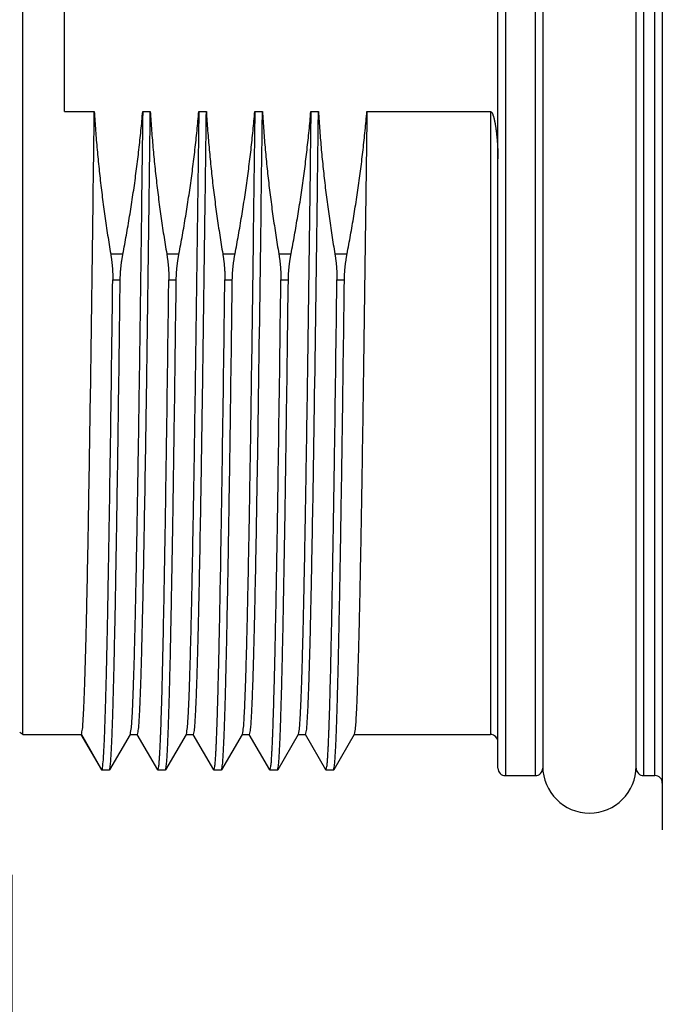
# Model space of a CAD drawing. Header units: millimetres. Extents: x 0 to 1735, y 0 to 1188.
# Tile 94 of 139: x 450 to 467, y 617 to 643. Entities that reach past the tile are written whole.
import ezdxf

# ---------------------------------------------------------------- set-up
doc = ezdxf.new("R2010")
doc.units = ezdxf.units.MM
doc.header["$LTSCALE"] = 0.727559
doc.layers.add('NoLayerName_001', color=7, linetype='Continuous')
doc.layers.add('NoLayerName_004', color=7, linetype='Continuous')
doc.styles.get("Standard").update_dxf_attribs({"font": 'txt', "bigfont": 'extfont2'})
doc.dimstyles.get("Standard").update_dxf_attribs({"dimtxt": 2.5, "dimasz": 2.5, "dimexe": 1, "dimexo": 1, "dimtad": 1, "dimdec": 3, "dimzin": 0, "dimdsep": 46, "dimtxsty": 'Standard', "dimcen": 2.5, "dimadec": 3, "dimazin": 0, "dimtfac": 0.75, "dimtdec": 3, "dimtmove": 0, "dimatfit": 3, "dimfxl": 1, "dimarcsym": 0})

# ---------------------------------------------------------------- blocks, each defined once
blk = doc.blocks.new('_OPEN30')
at = {"color": 0, "linetype": 'ByBlock', "lineweight": -2}
for p, q in [((-1, 0.267949), (0, 0)), ((0, 0), (-1, -0.267949)), ((0, 0), (-1, 0))]:
    blk.add_line(p, q, dxfattribs=at)
blk = doc.blocks.new('*D147')
at = {"layer": 'Defpoints', "color": 0}
for p in [(541, 625.088), (450, 624.2), (541, 550)]:
    blk.add_point(p, dxfattribs=at)
at = {"layer": 'NoLayerName_001', "color": 0, "linetype": 'Continuous', "lineweight": 13}
for p, q in [((541, 621.088), (541, 546)), ((450, 620.2), (450, 546)), ((458, 550), (533, 550))]:
    blk.add_line(p, q, dxfattribs=at)
at = {"layer": 'NoLayerName_001', "color": 0, "lineweight": 13, "xscale": 8, "yscale": 8, "zscale": 8, "rotation": 180}
blk.add_blockref('_OPEN30', (450, 550), dxfattribs=at)
at = {"layer": 'NoLayerName_001', "color": 0, "lineweight": 13, "xscale": 8, "yscale": 8, "zscale": 8}
blk.add_blockref('_OPEN30', (541, 550), dxfattribs=at)
at = {"layer": 'NoLayerName_001', "color": 0, "lineweight": 13, "insert": (495.5, 560.534), "char_height": 12.8, "attachment_point": 5}
blk.add_mtext('\\W0.8594;91', dxfattribs=at)

msp = doc.modelspace()

# ---------------------------------------------------------------- linework, layer by layer
at = {"layer": 'NoLayerName_001', "color": 6, "linetype": 'Continuous', "lineweight": 25}
msp.add_arc((465.45, 623.1), 1.25, 180, 0, dxfattribs=at)
at = {"layer": 'NoLayerName_004', "color": 6, "linetype": 'Continuous', "lineweight": 25}
for p, q in [((467.4, 664.6), (467.4, 621.4)), ((463, 623.05), (463, 662.95)), ((463.2, 663.15), (463.2, 622.85)), ((464, 663.15), (464, 622.85)), ((464.2, 662.95), (464.2, 623.05)), ((466.7, 623.05), (466.7, 662.95)), ((466.9, 663.15), (466.9, 622.85)), ((467.2, 622.85), (467.2, 663.15)), ((450.28660254, 623.95), (450.28660254, 662.05)), ((451.4, 640.61410394), (451.4, 645.38589606)), ((451.4, 640.61410394), (452.19653874, 640.61410394)), ((453.49350425, 640.61410394), (453.69653874, 640.61410394)), ((454.99350425, 640.61410394), (455.19653874, 640.61410394)), ((456.49350425, 640.61410394), (456.69653874, 640.61410394)), ((457.99350425, 640.61410394), (458.19653874, 640.61410394)), ((459.49350425, 640.61410394), (462.8, 640.61410394)), ((462.8, 640.61410394), (462.8, 623.95)), ((452.63568819, 636.80403357), (452.96305648, 636.80403357)), ((454.13568819, 636.80403357), (454.46305648, 636.80403357)), ((455.63568819, 636.80403357), (455.96305648, 636.80403357)), ((457.13568819, 636.80403357), (457.46305648, 636.80403357)), ((458.63568819, 636.80403357), (458.96305648, 636.80403357)), ((452.69110746, 636.11559286), (452.89110746, 636.11559286)), ((454.19110746, 636.11559286), (454.39110746, 636.11559286)), ((455.69110746, 636.11559286), (455.89110746, 636.11559286)), ((457.19110746, 636.11559286), (457.39110746, 636.11559286)), ((458.69110746, 636.11559286), (458.89110746, 636.11559286)), ((450.28660254, 623.95), (450.2, 624)), ((450.28660254, 623.95), (451.85151724, 623.95)), ((452.39506495, 623.00427312), (451.84633617, 623.95448607)), ((451.85151724, 623.95), (452.4, 623)), ((453.15366383, 623.95448607), (452.60493505, 623.00427312)), ((453.14848276, 623.95), (453.35151724, 623.95)), ((453.89506495, 623.00427312), (453.34633617, 623.95448607)), ((454.65366383, 623.95448607), (454.10493505, 623.00427312)), ((454.64848276, 623.95), (454.85151724, 623.95)), ((455.39506495, 623.00427312), (454.84633617, 623.95448607)), ((456.15366383, 623.95448607), (455.60493505, 623.00427312)), ((456.14848276, 623.95), (456.35151724, 623.95)), ((456.89506495, 623.00427312), (456.34633617, 623.95448607)), ((457.65366383, 623.95448607), (457.10493505, 623.00427312)), ((457.64848276, 623.95), (457.85151724, 623.95)), ((458.39506495, 623.00427312), (457.84633617, 623.95448607)), ((459.15366383, 623.95448607), (458.60493505, 623.00427312)), ((459.14848276, 623.95), (462.8, 623.95)), ((452.6, 623), (452.4, 623)), ((452.6, 623), (452.60493505, 623.00427312)), ((453.89506495, 623.00427312), (453.9, 623)), ((454.1, 623), (453.9, 623)), ((454.1, 623), (454.10493505, 623.00427312)), ((455.39506495, 623.00427312), (455.4, 623)), ((455.6, 623), (455.4, 623)), ((455.6, 623), (455.60493505, 623.00427312)), ((456.89506495, 623.00427312), (456.9, 623)), ((457.1, 623), (456.9, 623)), ((457.1, 623), (457.10493505, 623.00427312)), ((458.39506495, 623.00427312), (458.4, 623)), ((458.6, 623), (458.4, 623)), ((458.6, 623), (458.60493505, 623.00427312)), ((463.2, 622.85), (464, 622.85)), ((466.9, 622.85), (467.2, 622.85))]:
    msp.add_line(p, q, dxfattribs=at)
for centre, start, end in [((462.8, 623.75), 0, 90), ((463.2, 623.05), 180, 270), ((464, 623.05), 270, 0), ((466.9, 623.05), 180, 270), ((467.2, 622.65), 0.000000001, 90)]:
    msp.add_arc(centre, 0.2, start, end, dxfattribs=at)
for points, knots in [([(451.85151724, 623.95), (451.86139893, 623.99889507), (451.8863937, 624.09658793), (451.89308965, 624.24790838), (451.90398772, 624.39897648), (451.91169106, 624.55039254), (451.91894078, 624.70178185), (451.92540575, 624.85321841), (451.93139607, 625.00467174), (451.93697564, 625.15614138), (451.94399779, 625.35811508), (451.95208659, 625.61060621), (451.96096163, 625.91362081), (451.97062903, 626.26715697), (451.9821031, 626.72172822), (451.99611064, 627.32785427), (452.01313016, 628.13605882), (452.03437356, 629.24738335), (452.06307729, 630.91442734), (452.11033574, 633.9960271), (452.15490632, 637.33031169), (452.18686885, 639.85630644), (452.19653874, 640.61410394)], [0, 0, 0, 0, 0.1496508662, 0.301269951, 0.4528320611, 0.6044125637, 0.7559798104, 0.9075525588, 1.0591254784, 1.2106970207, 1.3622685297, 1.6654125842, 1.9685574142, 2.2717014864, 2.7264169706, 3.3327043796, 4.090563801, 5.1515666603, 6.6672850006, 9.0924342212, 14.397448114, 16.6710257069, 16.6710257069, 16.6710257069, 16.6710257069]), ([(452.19653874, 640.61410394), (452.20196038, 640.52904135), (452.21232785, 640.35887228), (452.23074007, 640.10379), (452.25083793, 639.84880429), (452.27290975, 639.59395171), (452.29685121, 639.3392443), (452.32266322, 639.08470067), (452.35031854, 638.83033766), (452.37979734, 638.57617259), (452.41107823, 638.3222227), (452.44413865, 638.06850499), (452.47896232, 637.81503753), (452.51550901, 637.5618344), (452.55382796, 637.30892454), (452.59363462, 637.05628142), (452.62180762, 636.88813327), (452.63568819, 636.80403357)], [0, 0, 0, 0, 0.2557055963, 0.5114485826, 0.7672250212, 1.0230305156, 1.2788602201, 1.5347088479, 1.7905706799, 2.0464395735, 2.3023089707, 2.5581719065, 2.8140210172, 3.0698485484, 3.3256463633, 3.5814059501, 3.8371184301, 3.8371184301, 3.8371184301, 3.8371184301]), ([(452.96305648, 636.80403357), (452.97884904, 636.88805561), (453.01083141, 637.05604124), (453.05644161, 637.30847962), (453.10061497, 637.56120906), (453.14307419, 637.81426196), (453.18386333, 638.06760998), (453.22294031, 638.32124104), (453.2602861, 638.5751387), (453.29587565, 638.82928771), (453.329685, 639.08367251), (453.36169176, 639.33827747), (453.39186621, 639.59308759), (453.42020639, 639.84808545), (453.4466066, 640.10326267), (453.47134832, 640.3585771), (453.48596271, 640.52894641), (453.49350425, 640.61410394)], [0, 0, 0, 0, 0.2564799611, 0.5130055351, 0.7695679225, 1.026158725, 1.2827699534, 1.5393940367, 1.7960238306, 2.0526526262, 2.309274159, 2.5658826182, 2.8224726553, 3.079039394, 3.335578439, 3.5920858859, 3.8485583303, 3.8485583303, 3.8485583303, 3.8485583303]), ([(453.49350425, 640.61410394), (453.46232785, 638.26873171), (453.4230121, 635.05922861), (453.36614705, 631.29438326), (453.33598955, 629.50458877), (453.31397592, 628.33200492), (453.29742736, 627.52973996), (453.28359275, 626.91263657), (453.27156987, 626.41897595), (453.26003667, 625.98704964), (453.25108304, 625.67855083), (453.24331382, 625.43176923), (453.2371483, 625.24669129), (453.2305643, 625.06162828), (453.22341557, 624.87658714), (453.21539803, 624.69159078), (453.20684596, 624.50658738), (453.1952442, 624.32182221), (453.1864922, 624.13667514), (453.16313926, 624.01533464), (453.15366383, 623.95450065)], [0, 0, 0, 0, 7.0367382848, 9.6292210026, 11.2958169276, 12.4068811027, 13.1475902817, 13.7031224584, 14.2586556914, 14.6290097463, 14.9993624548, 15.1845404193, 15.3697211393, 15.5549034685, 15.7400817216, 15.925251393, 16.1104330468, 16.2956054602, 16.4808661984, 16.6655687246, 16.6655687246, 16.6655687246, 16.6655687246]), ([(453.35151724, 623.95), (453.36139982, 623.99889393), (453.38639884, 624.09658511), (453.39308718, 624.24790541), (453.40398581, 624.39897338), (453.41168933, 624.55038949), (453.4189398, 624.70177878), (453.4254054, 624.85321535), (453.43139616, 625.00466869), (453.43697595, 625.15613835), (453.44399825, 625.35811209), (453.45208698, 625.61060327), (453.46096181, 625.91361793), (453.47062895, 626.26715417), (453.48210276, 626.72172551), (453.4961105, 627.32785168), (453.51313022, 628.13605639), (453.53437344, 629.24738114), (453.5630773, 630.91442545), (453.61033569, 633.99602581), (453.65490631, 637.33031105), (453.68686884, 639.85630629), (453.69653874, 640.61410394)], [0, 0, 0, 0, 0.1496480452, 0.3012670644, 0.4528292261, 0.6044097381, 0.7559770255, 0.9075498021, 1.0591227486, 1.2106943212, 1.3622658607, 1.6654099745, 1.9685548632, 2.2716989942, 2.7264145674, 3.3327020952, 4.0905616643, 5.1515647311, 6.6672833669, 9.0924330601, 14.3974479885, 16.6710260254, 16.6710260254, 16.6710260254, 16.6710260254]), ([(453.69653874, 640.61410394), (453.70196038, 640.52904135), (453.71232785, 640.35887228), (453.73074007, 640.10379), (453.75083793, 639.84880429), (453.77290975, 639.59395171), (453.79685121, 639.3392443), (453.82266322, 639.08470067), (453.85031854, 638.83033766), (453.87979734, 638.57617259), (453.91107823, 638.3222227), (453.94413865, 638.06850499), (453.97896232, 637.81503753), (454.01550901, 637.5618344), (454.05382796, 637.30892454), (454.09363462, 637.05628142), (454.12180762, 636.88813327), (454.13568819, 636.80403357)], [0, 0, 0, 0, 0.2557055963, 0.5114485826, 0.7672250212, 1.0230305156, 1.2788602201, 1.5347088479, 1.7905706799, 2.0464395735, 2.3023089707, 2.5581719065, 2.8140210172, 3.0698485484, 3.3256463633, 3.5814059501, 3.8371184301, 3.8371184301, 3.8371184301, 3.8371184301]), ([(454.46305648, 636.80403357), (454.47884904, 636.88805561), (454.51083141, 637.05604124), (454.55644161, 637.30847962), (454.60061497, 637.56120906), (454.64307419, 637.81426196), (454.68386333, 638.06760998), (454.72294031, 638.32124104), (454.7602861, 638.5751387), (454.79587565, 638.82928771), (454.829685, 639.08367251), (454.86169176, 639.33827747), (454.89186621, 639.59308759), (454.92020639, 639.84808545), (454.9466066, 640.10326267), (454.97134832, 640.3585771), (454.98596271, 640.52894641), (454.99350425, 640.61410394)], [0, 0, 0, 0, 0.2564799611, 0.5130055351, 0.7695679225, 1.026158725, 1.2827699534, 1.5393940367, 1.7960238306, 2.0526526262, 2.309274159, 2.5658826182, 2.8224726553, 3.079039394, 3.335578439, 3.5920858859, 3.8485583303, 3.8485583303, 3.8485583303, 3.8485583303]), ([(454.99350425, 640.61410394), (454.96232784, 638.26873056), (454.92301208, 635.05922588), (454.866147, 631.29437867), (454.83598941, 629.5045833), (454.81397587, 628.33199887), (454.79742718, 627.52973352), (454.78359238, 626.91262983), (454.77156958, 626.41896896), (454.76003662, 625.98704244), (454.75108328, 625.67854347), (454.74331414, 625.43176174), (454.73714852, 625.24668371), (454.7305643, 625.06162061), (454.72341516, 624.87657939), (454.71539675, 624.69158299), (454.70684399, 624.50657952), (454.69524101, 624.32181428), (454.68649474, 624.13666694), (454.6631396, 624.01532693), (454.65366385, 623.95449331)], [0, 0, 0, 0, 7.0367417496, 9.6292257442, 11.2958224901, 12.4068872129, 13.1475967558, 13.7031292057, 14.258662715, 14.6290169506, 14.9993698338, 15.1845478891, 15.3697287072, 15.5549111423, 15.7400894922, 15.9252592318, 16.1104409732, 16.2956135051, 16.4808745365, 16.6655760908, 16.6655760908, 16.6655760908, 16.6655760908]), ([(454.85151725, 623.95), (454.86139982, 623.99889392), (454.88639883, 624.09658509), (454.89308719, 624.24790538), (454.90398582, 624.39897335), (454.91168933, 624.55038946), (454.91893979, 624.70177875), (454.9254054, 624.85321532), (454.93139616, 625.00466866), (454.93697595, 625.15613832), (454.94399825, 625.35811206), (454.95208698, 625.61060324), (454.96096181, 625.91361791), (454.97062894, 626.26715415), (454.98210277, 626.72172549), (454.9961105, 627.32785165), (455.01313022, 628.13605636), (455.03437344, 629.24738111), (455.0630773, 630.91442543), (455.11033569, 633.9960258), (455.15490631, 637.33031104), (455.18686884, 639.85630629), (455.19653874, 640.61410394)], [0, 0, 0, 0, 0.1496480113, 0.3012670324, 0.452829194, 0.6044097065, 0.7559769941, 0.9075497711, 1.0591227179, 1.210694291, 1.3622658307, 1.6654099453, 1.9685548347, 2.2716989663, 2.7264145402, 3.3327020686, 4.0905616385, 5.1515647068, 6.6672833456, 9.0924330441, 14.3974479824, 16.6710260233, 16.6710260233, 16.6710260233, 16.6710260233]), ([(455.19653874, 640.61410394), (455.20196038, 640.52904135), (455.21232785, 640.35887228), (455.23074007, 640.10379), (455.25083793, 639.84880429), (455.27290975, 639.59395171), (455.29685121, 639.3392443), (455.32266322, 639.08470067), (455.35031854, 638.83033766), (455.37979734, 638.57617259), (455.41107823, 638.3222227), (455.44413865, 638.06850499), (455.47896232, 637.81503753), (455.51550901, 637.5618344), (455.55382796, 637.30892454), (455.59363462, 637.05628142), (455.62180762, 636.88813327), (455.63568819, 636.80403357)], [0, 0, 0, 0, 0.2557055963, 0.5114485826, 0.7672250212, 1.0230305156, 1.2788602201, 1.5347088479, 1.7905706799, 2.0464395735, 2.3023089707, 2.5581719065, 2.8140210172, 3.0698485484, 3.3256463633, 3.5814059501, 3.8371184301, 3.8371184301, 3.8371184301, 3.8371184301]), ([(455.96305648, 636.80403357), (455.97884904, 636.88805561), (456.01083141, 637.05604124), (456.05644161, 637.30847962), (456.10061497, 637.56120906), (456.14307419, 637.81426196), (456.18386333, 638.06760998), (456.22294031, 638.32124104), (456.2602861, 638.5751387), (456.29587565, 638.82928771), (456.329685, 639.08367251), (456.36169176, 639.33827747), (456.39186621, 639.59308759), (456.42020639, 639.84808545), (456.4466066, 640.10326267), (456.47134832, 640.3585771), (456.48596271, 640.52894641), (456.49350425, 640.61410394)], [0, 0, 0, 0, 0.2564799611, 0.5130055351, 0.7695679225, 1.026158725, 1.2827699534, 1.5393940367, 1.7960238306, 2.0526526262, 2.309274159, 2.5658826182, 2.8224726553, 3.079039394, 3.335578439, 3.5920858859, 3.8485583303, 3.8485583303, 3.8485583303, 3.8485583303]), ([(456.49350425, 640.61410394), (456.46232784, 638.26873054), (456.42301208, 635.05922584), (456.366147, 631.29437861), (456.33598941, 629.50458324), (456.31397587, 628.3319988), (456.29742718, 627.52973344), (456.28359238, 626.91262974), (456.27156957, 626.41896887), (456.26003662, 625.98704235), (456.25108328, 625.67854337), (456.24331414, 625.43176165), (456.23714852, 625.24668361), (456.23056429, 625.06162051), (456.22341515, 624.87657929), (456.21539674, 624.69158289), (456.20684399, 624.50657941), (456.19524101, 624.32181418), (456.18649473, 624.13666684), (456.16313959, 624.01532682), (456.15366385, 623.95449321)], [0, 0, 0, 0, 7.0367417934, 9.6292258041, 11.2958225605, 12.4068872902, 13.1475968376, 13.703129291, 14.2586628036, 14.6290170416, 14.9993699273, 15.1845479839, 15.3697288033, 15.5549112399, 15.7400895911, 15.9252593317, 16.1104410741, 16.2956136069, 16.4808746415, 16.6655761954, 16.6655761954, 16.6655761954, 16.6655761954]), ([(456.35151724, 623.95), (456.36139982, 623.99889393), (456.38639884, 624.09658511), (456.39308718, 624.24790541), (456.40398581, 624.39897338), (456.41168933, 624.55038949), (456.4189398, 624.70177878), (456.4254054, 624.85321535), (456.43139616, 625.00466869), (456.43697595, 625.15613835), (456.44399825, 625.35811209), (456.45208698, 625.61060327), (456.46096181, 625.91361793), (456.47062895, 626.26715417), (456.48210276, 626.72172551), (456.4961105, 627.32785168), (456.51313022, 628.13605639), (456.53437344, 629.24738114), (456.5630773, 630.91442545), (456.61033569, 633.99602581), (456.65490631, 637.33031105), (456.68686884, 639.85630629), (456.69653874, 640.61410394)], [0, 0, 0, 0, 0.1496480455, 0.3012670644, 0.4528292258, 0.6044097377, 0.7559770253, 0.9075498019, 1.0591227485, 1.2106943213, 1.3622658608, 1.6654099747, 1.9685548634, 2.2716989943, 2.7264145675, 3.3327020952, 4.0905616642, 5.1515647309, 6.6672833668, 9.0924330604, 14.3974479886, 16.6710260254, 16.6710260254, 16.6710260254, 16.6710260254]), ([(456.69653874, 640.61410394), (456.70196038, 640.52904135), (456.71232785, 640.35887228), (456.73074007, 640.10379), (456.75083793, 639.84880429), (456.77290975, 639.59395171), (456.79685121, 639.3392443), (456.82266322, 639.08470067), (456.85031854, 638.83033766), (456.87979734, 638.57617259), (456.91107823, 638.3222227), (456.94413865, 638.06850499), (456.97896232, 637.81503753), (457.01550901, 637.5618344), (457.05382796, 637.30892454), (457.09363462, 637.05628142), (457.12180762, 636.88813327), (457.13568819, 636.80403357)], [0, 0, 0, 0, 0.2557055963, 0.5114485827, 0.7672250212, 1.0230305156, 1.2788602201, 1.5347088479, 1.7905706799, 2.0464395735, 2.3023089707, 2.5581719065, 2.8140210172, 3.0698485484, 3.3256463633, 3.5814059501, 3.8371184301, 3.8371184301, 3.8371184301, 3.8371184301]), ([(457.46305648, 636.80403357), (457.47884904, 636.88805561), (457.51083141, 637.05604124), (457.55644161, 637.30847962), (457.60061497, 637.56120906), (457.64307419, 637.81426196), (457.68386333, 638.06760998), (457.72294031, 638.32124104), (457.7602861, 638.5751387), (457.79587565, 638.82928771), (457.829685, 639.08367251), (457.86169176, 639.33827747), (457.89186621, 639.59308759), (457.92020639, 639.84808545), (457.9466066, 640.10326267), (457.97134832, 640.3585771), (457.98596271, 640.52894641), (457.99350425, 640.61410394)], [0, 0, 0, 0, 0.2564799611, 0.5130055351, 0.7695679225, 1.026158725, 1.2827699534, 1.5393940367, 1.7960238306, 2.0526526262, 2.309274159, 2.5658826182, 2.8224726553, 3.079039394, 3.335578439, 3.5920858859, 3.8485583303, 3.8485583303, 3.8485583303, 3.8485583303]), ([(457.99350425, 640.61410394), (457.96232784, 638.26873056), (457.92301208, 635.05922588), (457.866147, 631.29437867), (457.83598941, 629.5045833), (457.81397587, 628.33199887), (457.79742718, 627.52973352), (457.78359238, 626.91262983), (457.77156958, 626.41896896), (457.76003662, 625.98704244), (457.75108328, 625.67854347), (457.74331414, 625.43176174), (457.73714852, 625.24668371), (457.7305643, 625.06162061), (457.72341516, 624.87657939), (457.71539675, 624.69158298), (457.70684399, 624.50657952), (457.69524101, 624.32181428), (457.68649474, 624.13666694), (457.6631396, 624.01532693), (457.65366385, 623.95449331)], [0, 0, 0, 0, 7.036741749, 9.6292257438, 11.29582249, 12.4068872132, 13.1475967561, 13.7031292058, 14.2586627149, 14.6290169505, 14.9993698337, 15.184547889, 15.3697287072, 15.5549111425, 15.7400894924, 15.9252592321, 16.1104409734, 16.2956135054, 16.4808745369, 16.665576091, 16.665576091, 16.665576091, 16.665576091]), ([(457.85151724, 623.95), (457.86139982, 623.99889393), (457.88639884, 624.09658511), (457.89308718, 624.24790541), (457.90398581, 624.39897338), (457.91168933, 624.55038949), (457.9189398, 624.70177878), (457.9254054, 624.85321535), (457.93139616, 625.00466869), (457.93697595, 625.15613835), (457.94399825, 625.35811209), (457.95208698, 625.61060327), (457.96096181, 625.91361793), (457.97062895, 626.26715417), (457.98210276, 626.72172551), (457.9961105, 627.32785168), (458.01313022, 628.13605639), (458.03437344, 629.24738114), (458.0630773, 630.91442545), (458.11033569, 633.99602581), (458.15490631, 637.33031105), (458.18686884, 639.85630629), (458.19653874, 640.61410394)], [0, 0, 0, 0, 0.1496480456, 0.3012670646, 0.452829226, 0.6044097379, 0.7559770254, 0.9075498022, 1.0591227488, 1.2106943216, 1.3622658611, 1.6654099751, 1.9685548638, 2.2716989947, 2.7264145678, 3.3327020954, 4.0905616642, 5.1515647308, 6.6672833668, 9.0924330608, 14.3974479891, 16.6710260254, 16.6710260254, 16.6710260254, 16.6710260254]), ([(458.19653874, 640.61410394), (458.20196038, 640.52904135), (458.21232785, 640.35887228), (458.23074007, 640.10379), (458.25083793, 639.84880429), (458.27290975, 639.59395171), (458.29685121, 639.3392443), (458.32266322, 639.08470067), (458.35031854, 638.83033766), (458.37979734, 638.57617259), (458.41107823, 638.3222227), (458.44413865, 638.06850499), (458.47896232, 637.81503753), (458.51550901, 637.5618344), (458.55382796, 637.30892454), (458.59363462, 637.05628142), (458.62180762, 636.88813327), (458.63568819, 636.80403357)], [0, 0, 0, 0, 0.2557055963, 0.5114485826, 0.7672250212, 1.0230305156, 1.2788602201, 1.5347088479, 1.7905706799, 2.0464395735, 2.3023089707, 2.5581719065, 2.8140210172, 3.0698485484, 3.3256463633, 3.5814059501, 3.8371184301, 3.8371184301, 3.8371184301, 3.8371184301]), ([(458.96305648, 636.80403357), (458.97884904, 636.88805561), (459.01083141, 637.05604124), (459.05644161, 637.30847962), (459.10061497, 637.56120906), (459.14307419, 637.81426196), (459.18386333, 638.06760998), (459.22294031, 638.32124104), (459.2602861, 638.5751387), (459.29587565, 638.82928771), (459.329685, 639.08367251), (459.36169176, 639.33827747), (459.39186621, 639.59308759), (459.42020639, 639.84808545), (459.4466066, 640.10326267), (459.47134832, 640.3585771), (459.48596271, 640.52894641), (459.49350425, 640.61410394)], [0, 0, 0, 0, 0.2564799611, 0.5130055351, 0.7695679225, 1.026158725, 1.2827699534, 1.5393940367, 1.7960238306, 2.0526526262, 2.309274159, 2.5658826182, 2.8224726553, 3.079039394, 3.335578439, 3.5920858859, 3.8485583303, 3.8485583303, 3.8485583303, 3.8485583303]), ([(459.49350425, 640.61410394), (459.46232784, 638.26873056), (459.42301208, 635.05922588), (459.366147, 631.29437867), (459.33598941, 629.5045833), (459.31397587, 628.33199887), (459.29742718, 627.52973352), (459.28359238, 626.91262983), (459.27156958, 626.41896896), (459.26003662, 625.98704244), (459.25108328, 625.67854347), (459.24331414, 625.43176174), (459.23714852, 625.24668371), (459.2305643, 625.06162061), (459.22341516, 624.87657939), (459.21539675, 624.69158298), (459.20684399, 624.50657952), (459.19524101, 624.32181428), (459.18649474, 624.13666694), (459.1631396, 624.01532693), (459.15366385, 623.95449331)], [0, 0, 0, 0, 7.0367417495, 9.6292257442, 11.29582249, 12.4068872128, 13.1475967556, 13.7031292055, 14.258662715, 14.6290169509, 14.9993698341, 15.1845478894, 15.3697287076, 15.5549111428, 15.7400894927, 15.9252592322, 16.1104409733, 16.2956135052, 16.4808745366, 16.6655760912, 16.6655760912, 16.6655760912, 16.6655760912]), ([(462.8, 640.61410394), (462.80663357, 640.61145516), (462.82188083, 640.60817959), (462.83569771, 640.58939112), (462.84728898, 640.57077464), (462.8561218, 640.5508912), (462.86426988, 640.53090039), (462.87165807, 640.5103972), (462.87843918, 640.4896145), (462.88467729, 640.46867307), (462.89044689, 640.44765675), (462.89581084, 640.42658184), (462.90084557, 640.40544222), (462.90563019, 640.38423871), (462.91019394, 640.36297236), (462.91455099, 640.34165221), (462.9187181, 640.3202907), (462.92271143, 640.29889735), (462.92653961, 640.27747696), (462.93021189, 640.25603179), (462.93373762, 640.23456366), (462.93712612, 640.21307433), (462.94038677, 640.19156562), (462.94352873, 640.17003928), (462.94656202, 640.14849719), (462.94949245, 640.12694059), (462.95232205, 640.10537022), (462.95505369, 640.08378692), (462.95769, 640.06219152), (462.96023367, 640.04058483), (462.96268738, 640.01896768), (462.96505382, 639.99734088), (462.96733567, 639.97570516), (462.96953414, 639.954061), (462.97165049, 639.93240881), (462.97368603, 639.91074902), (462.97564179, 639.889082), (462.97751986, 639.86740822), (462.97931833, 639.84572786), (462.98105033, 639.82404217), (462.98213186, 639.80957946), (462.98268177, 639.80234883)], [0, 0, 0, 0, 0.02142853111, 0.04461194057, 0.06653414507, 0.08792788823, 0.10955004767, 0.13136873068, 0.15326986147, 0.17513186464, 0.19691310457, 0.21864773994, 0.24036895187, 0.26210389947, 0.28385636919, 0.30561938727, 0.32738538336, 0.34914807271, 0.37090729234, 0.39266413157, 0.41441947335, 0.43617400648, 0.45792823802, 0.47968250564, 0.50143699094, 0.52319176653, 0.54494686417, 0.56670227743, 0.5884579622, 0.61021383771, 0.63196978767, 0.65372566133, 0.67548132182, 0.69723678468, 0.71899209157, 0.74074726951, 0.76250233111, 0.78425727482, 0.80601208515, 0.82776673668, 0.84952127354, 0.84952127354, 0.84952127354, 0.84952127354]), ([(462.98268177, 639.80234883), (462.98320677, 639.79511635), (462.98427495, 639.78065264), (462.98576821, 639.75894919), (462.98719672, 639.73724118), (462.98854906, 639.71552794), (462.98982872, 639.69380986), (462.99103521, 639.67208706), (462.99216907, 639.65035979), (462.99322954, 639.62862831), (462.99421593, 639.60689297), (462.99512751, 639.5851541), (462.99596357, 639.56341205), (462.9967234, 639.54166717), (462.99740628, 639.51991981), (462.99801152, 639.4981703), (462.99853837, 639.476419), (462.99898619, 639.45466626), (462.99935402, 639.43291241), (462.99964209, 639.41115781), (462.99984616, 639.38940279), (462.99997864, 639.36764773), (462.99998615, 639.3531443), (463, 639.34589272)], [0, 0, 0, 0, 0.02175453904, 0.04350919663, 0.06526408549, 0.08701931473, 0.10877498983, 0.13053121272, 0.1522880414, 0.17404537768, 0.19580309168, 0.21756106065, 0.239319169, 0.26107730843, 0.282835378, 0.3045932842, 0.32635094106, 0.34810827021, 0.36986520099, 0.39162167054, 0.41337762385, 0.43513301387, 0.45688780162, 0.45688780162, 0.45688780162, 0.45688780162]), ([(452.63568819, 636.80403357), (452.63755432, 636.79266659), (452.64135588, 636.76994403), (452.64664232, 636.73579246), (452.65167937, 636.70160192), (452.656422, 636.66736507), (452.66088184, 636.63308413), (452.6650554, 636.59875988), (452.66893976, 636.56439471), (452.6725304, 636.52999201), (452.67582315, 636.49555554), (452.67881374, 636.46108903), (452.68149793, 636.42659622), (452.68387145, 636.39208084), (452.68593008, 636.35754665), (452.68766948, 636.32299737), (452.68908569, 636.28843675), (452.69017339, 636.25386853), (452.69093229, 636.21929641), (452.69134342, 636.18472428), (452.69145737, 636.15015536), (452.69119598, 636.1271131), (452.69110746, 636.11559286)], [0, 0, 0, 0, 0.03455743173, 0.06911428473, 0.10367284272, 0.13823539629, 0.17280424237, 0.20738117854, 0.2419653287, 0.27655500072, 0.31114859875, 0.34574462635, 0.38034168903, 0.41493849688, 0.44953386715, 0.48412672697, 0.51871611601, 0.55330118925, 0.58788121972, 0.62245560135, 0.65702385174, 0.69158561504, 0.69158561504, 0.69158561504, 0.69158561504]), ([(452.89110746, 636.11559286), (452.89131247, 636.12713583), (452.89163802, 636.1502237), (452.8926333, 636.18484575), (452.89392262, 636.21945938), (452.89555393, 636.25406202), (452.89750515, 636.28865218), (452.89977344, 636.32322768), (452.90235491, 636.35778576), (452.90524667, 636.39232334), (452.90844552, 636.42683731), (452.91194838, 636.46132454), (452.91575211, 636.4957819), (452.91985361, 636.53020629), (452.92424973, 636.56459456), (452.92893742, 636.5989436), (452.93391334, 636.63325031), (452.9391752, 636.66751143), (452.94471679, 636.70172441), (452.95054652, 636.73588396), (452.95661828, 636.76999506), (452.96093283, 636.79268415), (452.96305648, 636.80403357)], [0, 0, 0, 0, 0.03463439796, 0.06926927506, 0.10390613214, 0.13854626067, 0.17319074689, 0.20784018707, 0.24249426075, 0.27715243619, 0.31181410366, 0.34647857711, 0.38114509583, 0.41581282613, 0.45048086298, 0.48514823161, 0.51981388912, 0.55447672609, 0.58913556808, 0.62378917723, 0.65843625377, 0.69307543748, 0.69307543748, 0.69307543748, 0.69307543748]), ([(454.13568819, 636.80403357), (454.13755432, 636.79266659), (454.14135588, 636.76994403), (454.14664232, 636.73579246), (454.15167937, 636.70160192), (454.156422, 636.66736507), (454.16088184, 636.63308413), (454.1650554, 636.59875988), (454.16893976, 636.56439471), (454.1725304, 636.52999201), (454.17582315, 636.49555554), (454.17881374, 636.46108903), (454.18149793, 636.42659622), (454.18387145, 636.39208084), (454.18593008, 636.35754665), (454.18766948, 636.32299737), (454.18908569, 636.28843675), (454.19017339, 636.25386853), (454.19093229, 636.21929641), (454.19134342, 636.18472428), (454.19145737, 636.15015536), (454.19119598, 636.1271131), (454.19110746, 636.11559286)], [0, 0, 0, 0, 0.03455743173, 0.06911428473, 0.10367284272, 0.13823539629, 0.17280424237, 0.20738117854, 0.2419653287, 0.27655500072, 0.31114859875, 0.34574462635, 0.38034168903, 0.41493849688, 0.44953386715, 0.48412672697, 0.51871611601, 0.55330118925, 0.58788121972, 0.62245560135, 0.65702385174, 0.69158561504, 0.69158561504, 0.69158561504, 0.69158561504]), ([(454.39110746, 636.11559286), (454.39131247, 636.12713583), (454.39163802, 636.1502237), (454.3926333, 636.18484575), (454.39392262, 636.21945938), (454.39555393, 636.25406202), (454.39750515, 636.28865218), (454.39977344, 636.32322768), (454.40235491, 636.35778576), (454.40524667, 636.39232334), (454.40844552, 636.42683731), (454.41194838, 636.46132454), (454.41575211, 636.4957819), (454.41985361, 636.53020629), (454.42424973, 636.56459456), (454.42893742, 636.5989436), (454.43391334, 636.63325031), (454.4391752, 636.66751143), (454.44471679, 636.70172441), (454.45054652, 636.73588396), (454.45661828, 636.76999506), (454.46093283, 636.79268415), (454.46305648, 636.80403357)], [0, 0, 0, 0, 0.03463439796, 0.06926927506, 0.10390613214, 0.13854626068, 0.17319074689, 0.20784018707, 0.24249426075, 0.27715243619, 0.31181410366, 0.34647857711, 0.38114509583, 0.41581282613, 0.45048086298, 0.48514823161, 0.51981388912, 0.55447672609, 0.58913556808, 0.62378917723, 0.65843625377, 0.69307543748, 0.69307543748, 0.69307543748, 0.69307543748]), ([(455.63568819, 636.80403357), (455.63755432, 636.79266659), (455.64135588, 636.76994403), (455.64664232, 636.73579246), (455.65167937, 636.70160192), (455.656422, 636.66736507), (455.66088184, 636.63308413), (455.6650554, 636.59875988), (455.66893976, 636.56439471), (455.6725304, 636.52999201), (455.67582315, 636.49555554), (455.67881374, 636.46108903), (455.68149793, 636.42659622), (455.68387145, 636.39208084), (455.68593008, 636.35754665), (455.68766948, 636.32299737), (455.68908569, 636.28843675), (455.69017339, 636.25386853), (455.69093229, 636.21929641), (455.69134342, 636.18472428), (455.69145737, 636.15015536), (455.69119598, 636.1271131), (455.69110746, 636.11559286)], [0, 0, 0, 0, 0.03455743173, 0.06911428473, 0.10367284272, 0.13823539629, 0.17280424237, 0.20738117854, 0.2419653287, 0.27655500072, 0.31114859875, 0.34574462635, 0.38034168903, 0.41493849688, 0.44953386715, 0.48412672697, 0.51871611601, 0.55330118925, 0.58788121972, 0.62245560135, 0.65702385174, 0.69158561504, 0.69158561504, 0.69158561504, 0.69158561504]), ([(455.89110746, 636.11559286), (455.89131247, 636.12713583), (455.89163802, 636.1502237), (455.8926333, 636.18484575), (455.89392262, 636.21945938), (455.89555393, 636.25406202), (455.89750515, 636.28865218), (455.89977344, 636.32322768), (455.90235491, 636.35778576), (455.90524667, 636.39232334), (455.90844552, 636.42683731), (455.91194838, 636.46132454), (455.91575211, 636.4957819), (455.91985361, 636.53020629), (455.92424973, 636.56459456), (455.92893742, 636.5989436), (455.93391334, 636.63325031), (455.9391752, 636.66751143), (455.94471679, 636.70172441), (455.95054652, 636.73588396), (455.95661828, 636.76999506), (455.96093283, 636.79268415), (455.96305648, 636.80403357)], [0, 0, 0, 0, 0.03463439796, 0.06926927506, 0.10390613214, 0.13854626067, 0.17319074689, 0.20784018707, 0.24249426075, 0.27715243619, 0.31181410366, 0.34647857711, 0.38114509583, 0.41581282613, 0.45048086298, 0.48514823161, 0.51981388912, 0.55447672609, 0.58913556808, 0.62378917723, 0.65843625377, 0.69307543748, 0.69307543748, 0.69307543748, 0.69307543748]), ([(457.13568819, 636.80403357), (457.13755432, 636.79266659), (457.14135588, 636.76994403), (457.14664232, 636.73579246), (457.15167937, 636.70160192), (457.156422, 636.66736507), (457.16088184, 636.63308413), (457.1650554, 636.59875988), (457.16893976, 636.56439471), (457.1725304, 636.52999201), (457.17582315, 636.49555554), (457.17881374, 636.46108903), (457.18149793, 636.42659622), (457.18387145, 636.39208084), (457.18593008, 636.35754665), (457.18766948, 636.32299737), (457.18908569, 636.28843675), (457.19017339, 636.25386853), (457.19093229, 636.21929641), (457.19134342, 636.18472428), (457.19145737, 636.15015536), (457.19119598, 636.1271131), (457.19110746, 636.11559286)], [0, 0, 0, 0, 0.03455743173, 0.06911428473, 0.10367284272, 0.13823539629, 0.17280424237, 0.20738117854, 0.2419653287, 0.27655500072, 0.31114859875, 0.34574462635, 0.38034168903, 0.41493849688, 0.44953386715, 0.48412672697, 0.51871611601, 0.55330118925, 0.58788121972, 0.62245560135, 0.65702385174, 0.69158561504, 0.69158561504, 0.69158561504, 0.69158561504]), ([(457.39110746, 636.11559286), (457.39131247, 636.12713583), (457.39163802, 636.1502237), (457.3926333, 636.18484575), (457.39392262, 636.21945938), (457.39555393, 636.25406202), (457.39750515, 636.28865218), (457.39977344, 636.32322768), (457.40235491, 636.35778576), (457.40524667, 636.39232334), (457.40844552, 636.42683731), (457.41194838, 636.46132454), (457.41575211, 636.4957819), (457.41985361, 636.53020629), (457.42424973, 636.56459456), (457.42893742, 636.5989436), (457.43391334, 636.63325031), (457.4391752, 636.66751143), (457.44471679, 636.70172441), (457.45054652, 636.73588396), (457.45661828, 636.76999506), (457.46093283, 636.79268415), (457.46305648, 636.80403357)], [0, 0, 0, 0, 0.03463439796, 0.06926927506, 0.10390613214, 0.13854626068, 0.17319074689, 0.20784018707, 0.24249426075, 0.27715243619, 0.31181410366, 0.34647857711, 0.38114509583, 0.41581282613, 0.45048086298, 0.48514823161, 0.51981388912, 0.55447672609, 0.58913556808, 0.62378917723, 0.65843625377, 0.69307543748, 0.69307543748, 0.69307543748, 0.69307543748]), ([(458.63568819, 636.80403357), (458.63755432, 636.79266659), (458.64135588, 636.76994403), (458.64664232, 636.73579246), (458.65167937, 636.70160192), (458.656422, 636.66736507), (458.66088184, 636.63308413), (458.6650554, 636.59875988), (458.66893976, 636.56439471), (458.6725304, 636.52999201), (458.67582315, 636.49555554), (458.67881374, 636.46108903), (458.68149793, 636.42659622), (458.68387145, 636.39208084), (458.68593008, 636.35754665), (458.68766948, 636.32299737), (458.68908569, 636.28843675), (458.69017339, 636.25386853), (458.69093229, 636.21929641), (458.69134342, 636.18472428), (458.69145737, 636.15015536), (458.69119598, 636.1271131), (458.69110746, 636.11559286)], [0, 0, 0, 0, 0.03455743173, 0.06911428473, 0.10367284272, 0.13823539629, 0.17280424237, 0.20738117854, 0.2419653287, 0.27655500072, 0.31114859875, 0.34574462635, 0.38034168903, 0.41493849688, 0.44953386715, 0.48412672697, 0.51871611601, 0.55330118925, 0.58788121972, 0.62245560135, 0.65702385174, 0.69158561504, 0.69158561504, 0.69158561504, 0.69158561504]), ([(458.89110746, 636.11559286), (458.89131247, 636.12713583), (458.89163802, 636.1502237), (458.8926333, 636.18484575), (458.89392262, 636.21945938), (458.89555393, 636.25406202), (458.89750515, 636.28865218), (458.89977344, 636.32322768), (458.90235491, 636.35778576), (458.90524667, 636.39232334), (458.90844552, 636.42683731), (458.91194838, 636.46132454), (458.91575211, 636.4957819), (458.91985361, 636.53020629), (458.92424973, 636.56459456), (458.92893742, 636.5989436), (458.93391334, 636.63325031), (458.9391752, 636.66751143), (458.94471679, 636.70172441), (458.95054652, 636.73588396), (458.95661828, 636.76999506), (458.96093283, 636.79268415), (458.96305648, 636.80403357)], [0, 0, 0, 0, 0.03463439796, 0.06926927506, 0.10390613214, 0.13854626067, 0.17319074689, 0.20784018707, 0.24249426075, 0.27715243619, 0.31181410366, 0.34647857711, 0.38114509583, 0.41581282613, 0.45048086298, 0.48514823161, 0.51981388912, 0.55447672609, 0.58913556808, 0.62378917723, 0.65843625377, 0.69307543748, 0.69307543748, 0.69307543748, 0.69307543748]), ([(452.41819418, 623.05811775), (452.42530123, 623.1303333), (452.44171525, 623.2745756), (452.45313324, 623.49202992), (452.4641869, 623.70942048), (452.47306353, 623.92694216), (452.48126224, 624.14448186), (452.48870851, 624.3620458), (452.4956565, 624.57962527), (452.5042949, 624.86975449), (452.51409614, 625.23244712), (452.52660372, 625.74024687), (452.54139213, 626.39315973), (452.55912137, 627.2637506), (452.58182577, 628.49713417), (452.6127464, 630.38355258), (452.65087765, 632.99558929), (452.67671703, 635.02722424), (452.69110746, 636.11559286)], [0, 0, 0, 0, 0.2176932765, 0.4353645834, 0.6530523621, 0.8707578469, 1.0884507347, 1.3061391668, 1.5238293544, 1.7415218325, 2.1769117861, 2.6123026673, 3.2653823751, 4.1361510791, 5.224614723, 6.9661578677, 9.7961631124, 13.0615543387, 13.0615543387, 13.0615543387, 13.0615543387]), ([(452.60493505, 623.00428575), (452.6129887, 623.05206478), (452.63275796, 623.14730169), (452.64055462, 623.29299917), (452.65049699, 623.43835364), (452.65791251, 623.58393357), (452.6648242, 623.72950888), (452.67098379, 623.87512714), (452.6766603, 624.02076453), (452.68198222, 624.16641533), (452.68866899, 624.36062832), (452.6963704, 624.60341598), (452.70627666, 624.9433454), (452.71659168, 625.33186489), (452.72842806, 625.81754073), (452.74147192, 626.40037863), (452.75739458, 627.17752716), (452.77822162, 628.29471857), (452.80663054, 629.99485044), (452.84652547, 632.66656175), (452.87358739, 634.80399726), (452.89110746, 636.11559286)], [0, 0, 0, 0, 0.1453590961, 0.2911510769, 0.4368989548, 0.5826448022, 0.7283865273, 0.8741340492, 1.0198836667, 1.1656313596, 1.3113772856, 1.6028676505, 1.8943593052, 2.3315977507, 2.7688353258, 3.3518186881, 4.0805480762, 5.1007689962, 6.703973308, 9.1816529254, 13.1167907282, 13.1167907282, 13.1167907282, 13.1167907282]), ([(453.9, 623), (453.90874456, 623.04015878), (453.93086687, 623.12031138), (453.93678803, 623.245082), (453.94643901, 623.36956102), (453.95325523, 623.4944004), (453.95968147, 623.61921367), (453.96539232, 623.74407553), (453.97068973, 623.86895015), (453.97562796, 623.99384167), (453.98183258, 624.16037759), (453.9889472, 624.36857032), (453.99679127, 624.61842381), (454.00530106, 624.90993904), (454.01427971, 625.24312034), (454.02466231, 625.65961846), (454.03715298, 626.20109008), (454.05293946, 626.95085331), (454.07277521, 627.99223286), (454.09923427, 629.53352686), (454.13930811, 632.15797309), (454.16988141, 634.44921966), (454.18951266, 635.99061489), (454.19110746, 636.11559286)], [0, 0, 0, 0, 0.1232994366, 0.2482572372, 0.3732317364, 0.4982194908, 0.623213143, 0.7481981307, 0.8731865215, 0.9981758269, 1.1231644, 1.3731407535, 1.623117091, 1.8730936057, 2.2480583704, 2.6230228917, 3.1229755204, 3.8729044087, 4.8728094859, 6.2476789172, 8.4974651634, 12.7470615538, 13.1220259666, 13.1220259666, 13.1220259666, 13.1220259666]), ([(454.10493506, 623.00427932), (454.11298927, 623.05205799), (454.13276137, 623.14729433), (454.14055215, 623.2929922), (454.15049502, 623.43834671), (454.15791081, 623.58392672), (454.16482319, 623.72950207), (454.17098333, 623.87512039), (454.1766603, 624.02075785), (454.18198245, 624.16640872), (454.18866927, 624.36062182), (454.1963705, 624.60340961), (454.20627653, 624.94333923), (454.2165914, 625.33185894), (454.22842782, 625.81753504), (454.24147179, 626.40037327), (454.25739454, 627.17752222), (454.27822154, 628.29471425), (454.30663048, 629.99484706), (454.34652546, 632.66655985), (454.37358738, 634.80399654), (454.39110746, 636.11559286)], [0, 0, 0, 0, 0.1453583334, 0.2911504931, 0.4368984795, 0.5826443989, 0.7283861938, 0.8741338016, 1.0198835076, 1.1656312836, 1.3113772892, 1.6028678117, 1.8943596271, 2.3315983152, 2.7688361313, 3.3518198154, 4.0805496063, 5.1007710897, 6.7039762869, 9.1816572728, 13.1167972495, 13.1167972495, 13.1167972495, 13.1167972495]), ([(455.4, 623), (455.40874456, 623.04015878), (455.43086687, 623.12031138), (455.43678803, 623.245082), (455.44643901, 623.36956102), (455.45325523, 623.4944004), (455.45968147, 623.61921367), (455.46539232, 623.74407553), (455.47068973, 623.86895015), (455.47562796, 623.99384167), (455.48183258, 624.16037759), (455.4889472, 624.36857032), (455.49679127, 624.61842381), (455.50530106, 624.90993904), (455.51427971, 625.24312034), (455.52466231, 625.65961846), (455.53715298, 626.20109008), (455.55293946, 626.95085331), (455.57277521, 627.99223286), (455.59923427, 629.53352686), (455.63930811, 632.15797309), (455.66988141, 634.44921966), (455.68951266, 635.99061489), (455.69110746, 636.11559286)], [0, 0, 0, 0, 0.1232994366, 0.2482572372, 0.3732317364, 0.4982194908, 0.623213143, 0.7481981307, 0.8731865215, 0.9981758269, 1.1231644, 1.3731407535, 1.623117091, 1.8730936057, 2.2480583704, 2.6230228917, 3.1229755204, 3.8729044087, 4.8728094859, 6.2476789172, 8.4974651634, 12.7470615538, 13.1220259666, 13.1220259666, 13.1220259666, 13.1220259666]), ([(455.60493506, 623.00427932), (455.61298927, 623.05205799), (455.63276137, 623.14729433), (455.64055215, 623.2929922), (455.65049502, 623.43834671), (455.65791081, 623.58392672), (455.66482319, 623.72950207), (455.67098333, 623.87512039), (455.6766603, 624.02075785), (455.68198245, 624.16640872), (455.68866927, 624.36062182), (455.6963705, 624.60340961), (455.70627653, 624.94333923), (455.7165914, 625.33185894), (455.72842782, 625.81753504), (455.74147179, 626.40037327), (455.75739454, 627.17752222), (455.77822154, 628.29471425), (455.80663048, 629.99484706), (455.84652546, 632.66655985), (455.87358738, 634.80399654), (455.89110746, 636.11559286)], [0, 0, 0, 0, 0.1453583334, 0.2911504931, 0.4368984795, 0.5826443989, 0.7283861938, 0.8741338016, 1.0198835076, 1.1656312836, 1.3113772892, 1.6028678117, 1.8943596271, 2.3315983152, 2.7688361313, 3.3518198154, 4.0805496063, 5.1007710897, 6.7039762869, 9.1816572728, 13.1167972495, 13.1167972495, 13.1167972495, 13.1167972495]), ([(456.9, 623), (456.90874456, 623.04015878), (456.93086687, 623.12031138), (456.93678803, 623.245082), (456.94643901, 623.36956102), (456.95325523, 623.4944004), (456.95968147, 623.61921367), (456.96539232, 623.74407553), (456.97068973, 623.86895015), (456.97562796, 623.99384167), (456.98183258, 624.16037759), (456.9889472, 624.36857032), (456.99679127, 624.61842381), (457.00530106, 624.90993904), (457.01427971, 625.24312034), (457.02466231, 625.65961846), (457.03715298, 626.20109008), (457.05293946, 626.95085331), (457.07277521, 627.99223286), (457.09923427, 629.53352686), (457.13930811, 632.15797309), (457.16988141, 634.44921966), (457.18951266, 635.99061489), (457.19110746, 636.11559286)], [0, 0, 0, 0, 0.1232994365, 0.2482572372, 0.3732317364, 0.4982194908, 0.6232131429, 0.7481981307, 0.8731865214, 0.9981758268, 1.1231644, 1.3731407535, 1.623117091, 1.8730936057, 2.2480583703, 2.6230228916, 3.1229755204, 3.8729044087, 4.8728094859, 6.2476789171, 8.4974651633, 12.7470615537, 13.1220259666, 13.1220259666, 13.1220259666, 13.1220259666]), ([(457.10493506, 623.00427932), (457.11298927, 623.05205799), (457.13276137, 623.14729433), (457.14055215, 623.2929922), (457.15049502, 623.43834671), (457.15791081, 623.58392672), (457.16482319, 623.72950207), (457.17098333, 623.87512039), (457.1766603, 624.02075785), (457.18198245, 624.16640872), (457.18866927, 624.36062182), (457.1963705, 624.60340961), (457.20627653, 624.94333923), (457.2165914, 625.33185894), (457.22842782, 625.81753504), (457.24147179, 626.40037327), (457.25739454, 627.17752222), (457.27822154, 628.29471425), (457.30663048, 629.99484706), (457.34652546, 632.66655985), (457.37358738, 634.80399654), (457.39110746, 636.11559286)], [0, 0, 0, 0, 0.1453583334, 0.2911504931, 0.4368984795, 0.5826443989, 0.7283861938, 0.8741338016, 1.0198835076, 1.1656312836, 1.3113772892, 1.6028678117, 1.8943596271, 2.3315983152, 2.7688361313, 3.3518198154, 4.0805496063, 5.1007710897, 6.7039762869, 9.1816572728, 13.1167972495, 13.1167972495, 13.1167972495, 13.1167972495]), ([(458.4, 623), (458.40874456, 623.04015878), (458.43086687, 623.12031138), (458.43678803, 623.245082), (458.44643901, 623.36956102), (458.45325523, 623.4944004), (458.45968147, 623.61921367), (458.46539232, 623.74407553), (458.47068973, 623.86895015), (458.47562796, 623.99384167), (458.48183258, 624.16037759), (458.4889472, 624.36857032), (458.49679127, 624.61842381), (458.50530106, 624.90993904), (458.51427971, 625.24312034), (458.52466231, 625.65961846), (458.53715298, 626.20109008), (458.55293946, 626.95085331), (458.57277521, 627.99223286), (458.59923427, 629.53352686), (458.63930811, 632.15797309), (458.66988141, 634.44921966), (458.68951266, 635.99061489), (458.69110746, 636.11559286)], [0, 0, 0, 0, 0.1232994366, 0.2482572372, 0.3732317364, 0.4982194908, 0.623213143, 0.7481981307, 0.8731865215, 0.9981758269, 1.1231644, 1.3731407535, 1.623117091, 1.8730936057, 2.2480583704, 2.6230228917, 3.1229755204, 3.8729044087, 4.8728094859, 6.2476789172, 8.4974651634, 12.7470615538, 13.1220259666, 13.1220259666, 13.1220259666, 13.1220259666]), ([(458.60493506, 623.00427932), (458.61298927, 623.05205799), (458.63276137, 623.14729433), (458.64055215, 623.2929922), (458.65049502, 623.43834671), (458.65791081, 623.58392672), (458.66482319, 623.72950207), (458.67098333, 623.87512039), (458.6766603, 624.02075785), (458.68198245, 624.16640872), (458.68866927, 624.36062182), (458.6963705, 624.60340961), (458.70627653, 624.94333923), (458.7165914, 625.33185894), (458.72842782, 625.81753504), (458.74147179, 626.40037327), (458.75739454, 627.17752222), (458.77822154, 628.29471425), (458.80663048, 629.99484706), (458.84652546, 632.66655985), (458.87358738, 634.80399654), (458.89110746, 636.11559286)], [0, 0, 0, 0, 0.1453583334, 0.2911504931, 0.4368984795, 0.5826443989, 0.7283861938, 0.8741338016, 1.0198835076, 1.1656312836, 1.3113772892, 1.6028678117, 1.8943596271, 2.3315983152, 2.7688361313, 3.3518198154, 4.0805496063, 5.1007710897, 6.7039762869, 9.1816572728, 13.1167972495, 13.1167972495, 13.1167972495, 13.1167972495]), ([(452.4, 623), (452.40074422, 623.0002856), (452.40249359, 623.00062508), (452.40406111, 623.00287744), (452.40546631, 623.00508308), (452.4066267, 623.00740915), (452.40756664, 623.00970966), (452.4083487, 623.01201373), (452.40903697, 623.01432611), (452.40969617, 623.01665106), (452.41033419, 623.01899635), (452.41095129, 623.02136256), (452.41154844, 623.02374779), (452.41212625, 623.02615021), (452.41268544, 623.028568), (452.41322669, 623.03099933), (452.41375071, 623.03344237), (452.41425817, 623.0358953), (452.41474978, 623.03835627), (452.41522623, 623.04082346), (452.41568821, 623.04329505), (452.41613642, 623.04576919), (452.41657152, 623.04824408), (452.41699431, 623.05071785), (452.41740512, 623.05318874), (452.41780597, 623.0556547), (452.4180642, 623.05729774), (452.41819418, 623.05811775)], [0, 0, 0, 0, 0.002391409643, 0.005068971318, 0.007784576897, 0.010352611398, 0.012823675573, 0.015243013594, 0.017646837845, 0.020061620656, 0.022492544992, 0.024938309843, 0.027397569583, 0.029868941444, 0.032351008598, 0.034842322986, 0.03734140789, 0.039846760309, 0.042356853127, 0.044870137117, 0.047385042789, 0.0498999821, 0.052413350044, 0.054923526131, 0.057428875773, 0.059927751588, 0.06241849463, 0.06241849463, 0.06241849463, 0.06241849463])]:
    msp.add_open_spline(points, degree=3, knots=knots, dxfattribs=at)

# ---------------------------------------------------------------- dimensions: what is measured, and where the dimension line sits
at = {"layer": 'NoLayerName_001', "color": 3, "linetype": 'Continuous', "lineweight": 13}
dim = msp.add_linear_dim(base=(541, 550), p1=(450, 624.2), p2=(541, 625.0882454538), text='\\W0.8594;<>', dimstyle='Standard', override={"dimtxt": 12.8, "dimasz": 8, "dimexe": 4, "dimexo": 4, "dimgap": 4, "dimdec": 8, "dimzin": 8, "dimblk": 'OPEN30', "dimclrd": 0, "dimclre": 0, "dimclrt": 0, "dimtp": 0, "dimtm": 0, "dimlwd": 13, "dimlwe": 13}, dxfattribs=at)
dim.commit()
dim.dimension.update_dxf_attribs({"geometry": '*D147', "text_midpoint": (495.5, 550), "dimtype": 160})

doc.saveas('drawing.dxf')
